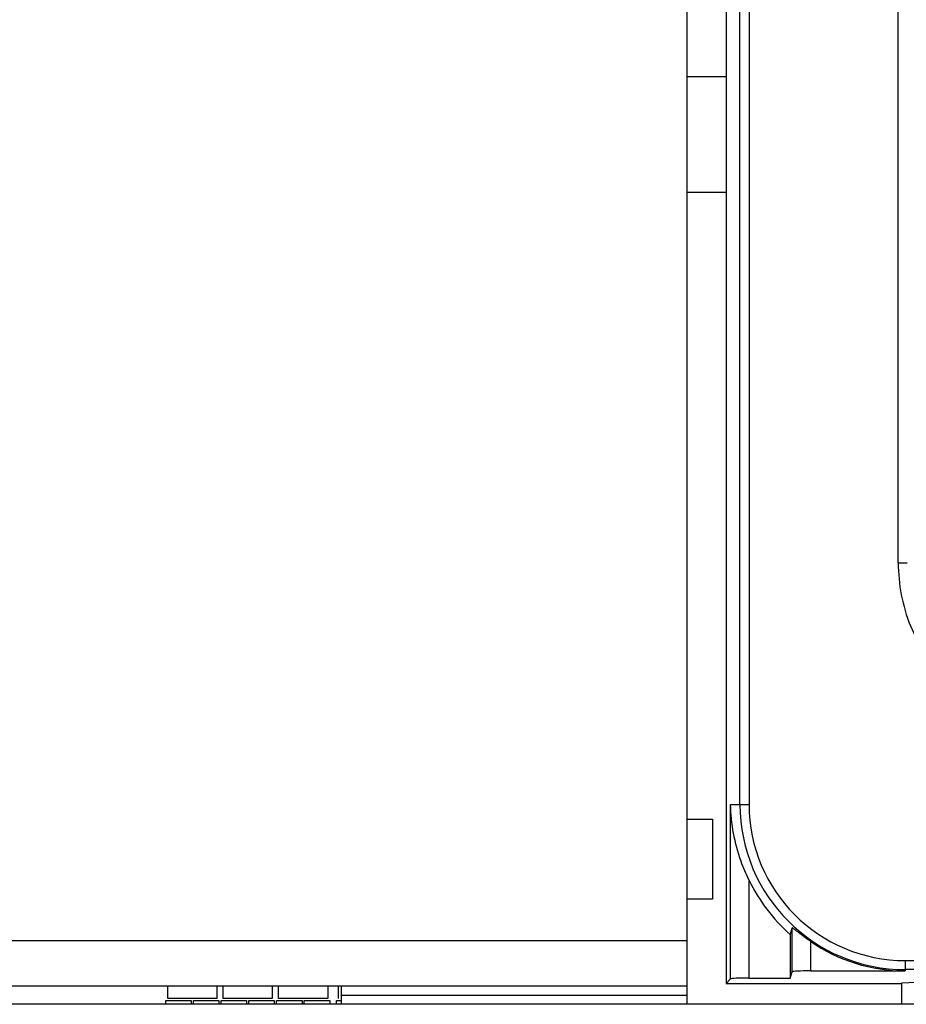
# Model space of a CAD drawing. Header units: millimetres. Extents: x 0 to 2000, y 0 to 2200.
# Tile 20 of 54: x 1262 to 1310, y 1017 to 1072. Entities that reach past the tile are written whole.
import ezdxf

# ---------------------------------------------------------------- set-up
doc = ezdxf.new("R2010")
doc.units = ezdxf.units.MM
doc.header["$LTSCALE"] = 143.407407
doc.layers.add('00_COMPONENTS', color=7, linetype='CONTINUOUS')

msp = doc.modelspace()

# ---------------------------------------------------------------- linework, layer by layer
at = {"layer": '00_COMPONENTS', "color": 7, "linetype": 'CONTINUOUS'}
for p, q in [((1298.387, 1017.35), (1298.387, 1156.85)), ((1300.534, 1156.85), (1300.534, 1018.497)), ((1301.295, 1028.35), (1301.295, 1156.85)), ((1301.794, 1156.85), (1301.794, 1028.35)), ((1309.998, 1041.651), (1309.998, 1094.836)), ((1298.387, 1068.418), (1300.534, 1068.418)), ((1300.534, 1062.018), (1298.387, 1062.018)), ((1309.998, 1041.651), (1310.496, 1041.651)), ((1300.783, 1028.35), (1301.794, 1028.35)), ((1300.783, 1018.746), (1300.783, 1028.35)), ((1298.387, 1027.54), (1299.79, 1027.54)), ((1299.79, 1027.54), (1299.79, 1023.14)), ((1301.781, 1024.199), (1301.781, 1018.796)), ((1299.79, 1023.14), (1298.387, 1023.14)), ((1304.17, 1019.137), (1304.17, 1021.551)), ((1298.387, 1020.85), (1041.387, 1020.85)), ((1304.056, 1021.194), (1304.056, 1018.796)), ((1305.17, 1020.82), (1305.17, 1019.189)), ((1310.387, 1019.758), (1346.837, 1019.758)), ((1310.387, 1019.758), (1310.387, 1019.189)), ((1346.841, 1019.258), (1310.387, 1019.258)), ((1300.534, 1018.497), (1300.783, 1018.746)), ((1301.781, 1018.796), (1304.056, 1018.796)), ((1304.056, 1018.796), (1304.17, 1019.137)), ((1305.17, 1019.189), (1310.387, 1019.189)), ((1298.387, 1018.35), (1041.387, 1018.35)), ((1269.828, 1017.662), (1269.828, 1018.35)), ((1272.528, 1018.35), (1272.528, 1017.662)), ((1272.876, 1017.662), (1272.876, 1018.35)), ((1275.576, 1018.35), (1275.576, 1017.662)), ((1275.924, 1017.662), (1275.924, 1018.35)), ((1278.624, 1018.35), (1278.624, 1017.662)), ((1279.226, 1017.662), (1279.226, 1018.35)), ((1279.387, 1017.35), (1279.387, 1018.35)), ((1300.534, 1018.497), (1310.186, 1018.497)), ((1310.184, 1018.502), (1310.184, 1017.35)), ((1310.991, 1018.55), (1310.185, 1018.507)), ((1272.528, 1017.662), (1269.828, 1017.662)), ((1275.576, 1017.662), (1272.876, 1017.662)), ((1278.624, 1017.662), (1275.924, 1017.662)), ((1279.387, 1017.85), (1298.387, 1017.85)), ((1471.387, 1017.35), (1041.387, 1017.35)), ((1269.716, 1017.553), (1271.116, 1017.553)), ((1269.716, 1017.35), (1269.716, 1017.553)), ((1271.116, 1017.553), (1271.116, 1017.35)), ((1271.24, 1017.553), (1272.64, 1017.553)), ((1271.24, 1017.35), (1271.24, 1017.553)), ((1272.64, 1017.553), (1272.64, 1017.35)), ((1272.764, 1017.553), (1274.164, 1017.553)), ((1272.764, 1017.35), (1272.764, 1017.553)), ((1274.164, 1017.553), (1274.164, 1017.35)), ((1274.288, 1017.553), (1275.688, 1017.553)), ((1274.288, 1017.35), (1274.288, 1017.553)), ((1275.688, 1017.553), (1275.688, 1017.35)), ((1275.812, 1017.553), (1277.212, 1017.553)), ((1275.812, 1017.35), (1275.812, 1017.553)), ((1277.212, 1017.553), (1277.212, 1017.35)), ((1277.336, 1017.553), (1278.736, 1017.553)), ((1277.336, 1017.35), (1277.336, 1017.553)), ((1278.736, 1017.553), (1278.736, 1017.35)), ((1279.114, 1017.553), (1279.387, 1017.553)), ((1279.114, 1017.35), (1279.114, 1017.553))]:
    msp.add_line(p, q, dxfattribs=at)
for centre, radius, start, end in [((1310.387, 1028.35), 9.092, 180, 270), ((1310.387, 1028.35), 8.593, 180, 270), ((1310.387, 1028.35), 9.555, 205.7525, 228.5009), ((1174.782, 1062.578), 135.736, 342.24876, 342.40694), ((1310.387, 1028.35), 9.161, 235.2858, 270)]:
    msp.add_arc(centre, radius, start, end, dxfattribs=at)
for centre, end_param in [((1301.781, 1018.744), 3.089233), ((1305.17, 1019.137), 3.124139)]:
    msp.add_ellipse(centre, major_axis=(1, 0), ratio=0.052408, start_param=1.570796, end_param=end_param, dxfattribs=at)
for points, knots in [([(1309.998, 1041.651), (1309.998, 1040.473), (1310.453, 1038.092), (1312.437, 1035.061), (1315.435, 1033.024), (1317.817, 1032.551), (1318.994, 1032.55)], [0, 0, 0, 0, 0.250075, 0.500068, 0.750021, 1, 1, 1, 1]), ([(1301.781, 1024.199), (1301.622, 1024.53), (1301.068, 1025.848), (1300.801, 1027.288), (1300.783, 1028.35)], [0, 0, 0, 0, 0.256624, 1, 1, 1, 1]), ([(1305.17, 1020.82), (1305.051, 1020.902), (1304.829, 1021.061), (1304.563, 1021.264), (1304.386, 1021.401), (1304.274, 1021.49), (1304.225, 1021.519), (1304.173, 1021.561), (1304.17, 1021.551)], [0, 0, 0, 0, 0.347737, 0.664457, 0.798625, 0.906234, 0.976457, 1, 1, 1, 1])]:
    msp.add_open_spline(points, degree=3, knots=knots, dxfattribs=at)

doc.saveas('drawing.dxf')
